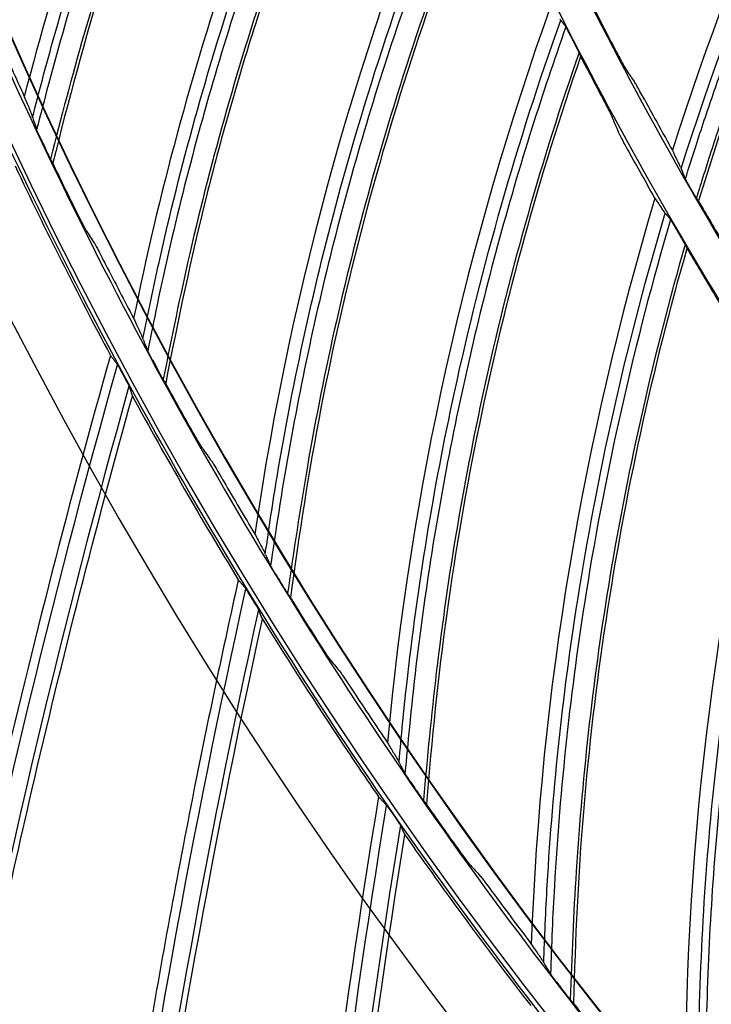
# Model space of a CAD drawing. Header units: centimetres. Extents: x 8435 to 34224, y 15581 to 23928.
# Tile 49 of 256: x 14685.36 to 14689.73, y 23610.2 to 23616.43. Entities that reach past the tile are written whole.
import ezdxf

# ---------------------------------------------------------------- set-up
doc = ezdxf.new("R2010")
doc.units = ezdxf.units.CM
doc.header["$LTSCALE"] = 0.2
doc.layers.add('1', color=7, linetype='Continuous', true_color=0xffffff)

# ---------------------------------------------------------------- blocks, each defined once
blk = doc.blocks.new('A$C992146fe')
at = {"layer": '1', "color": 0, "linetype": 'Continuous', "extrusion": (0, 0, -1)}
for radius in [59.146, 58.16, 57.606, 57.6]:
    blk.add_circle((-566.677, 326.301), radius, dxfattribs=at)
at = {"layer": '1', "color": 0, "linetype": 'Continuous'}
for centre, radius, start, end in [((566.657, 326.301), 65.216, 203.94849, 250.83515), ((626.963, 267.346), 115.75, 164.36825, 168.97627), ((630.174, 270.82), 115.75, 167.58223, 172.19055), ((633.185, 274.468), 115.75, 170.79637, 175.40484)]:
    blk.add_arc(centre, radius, start, end, dxfattribs=at)
at = {"layer": '1', "color": 0, "linetype": 'Continuous', "extrusion": (0, 0, -1)}
for centre, start, end in [((-626.963, 267.346), 11.12553, 15.74054), ((-630.174, 270.82), 7.91124, 12.52653), ((-633.185, 274.468), 4.69696, 9.31244)]:
    blk.add_arc(centre, 115.962, start, end, dxfattribs=at)
at = {"layer": '1', "color": 0, "linetype": 'Continuous'}
for centre, major_axis, ratio, start_param, end_param in [((566.672, 326.266), (-25.856, 59.409), 1, 1.562144, 1.803289), ((566.607, 326.416), (-26.015, 59.775), 0.999998, 1.578628, 1.8055)]:
    blk.add_ellipse(centre, major_axis=major_axis, ratio=ratio, start_param=start_param, end_param=end_param, dxfattribs=at)
for points, knots in [([(624.857, 326.301), (624.857, 328.223), (624.762, 330.138), (624.383, 333.958), (624.098, 335.86), (622.977, 341.462), (621.873, 345.087), (619.685, 350.361), (618.862, 352.1), (617.053, 355.475), (616.072, 357.106), (612.907, 361.834), (610.5, 364.768), (606.433, 368.83), (605.008, 370.119), (602.065, 372.53), (600.541, 373.658), (597.389, 375.762), (595.761, 376.737), (592.4, 378.533), (590.656, 379.357), (585.357, 381.547), (581.728, 382.644), (574.279, 384.124), (570.423, 384.503), (562.822, 384.498), (559.05, 384.127), (553.436, 383.011), (551.564, 382.542), (547.912, 381.432), (546.124, 380.791), (540.872, 378.614), (537.512, 376.823), (531.127, 372.556), (528.194, 370.144), (524.172, 366.123), (522.894, 364.715), (520.468, 361.762), (519.32, 360.213), (516.144, 355.459), (514.358, 352.117), (512.171, 346.846), (511.523, 345.038), (510.409, 341.37), (509.947, 339.523), (508.836, 333.94), (508.46, 330.166), (508.456, 324.423), (508.55, 322.501), (508.923, 318.712), (509.201, 316.836), (509.938, 313.119), (510.397, 311.278), (511.5, 307.633), (512.147, 305.818), (514.341, 300.515), (516.129, 297.171), (519.287, 292.434), (520.42, 290.902), (522.851, 287.935), (524.139, 286.513), (528.17, 282.478), (531.097, 280.071), (535.849, 276.887), (537.503, 275.893), (540.87, 274.09), (542.588, 273.277), (547.839, 271.097), (551.472, 269.985), (559.009, 268.478), (562.79, 268.106), (568.476, 268.098), (570.374, 268.188), (574.175, 268.557), (576.084, 268.838), (581.697, 269.948), (585.325, 271.045), (590.597, 273.218), (592.332, 274.034), (595.718, 275.839), (597.353, 276.817), (602.091, 279.975), (605.028, 282.374), (609.092, 286.424), (610.388, 287.85), (612.809, 290.791), (613.941, 292.314), (616.051, 295.461), (617.029, 297.086), (618.83, 300.439), (619.656, 302.175), (621.864, 307.483), (622.973, 311.125), (624.099, 316.741), (624.384, 318.646), (624.762, 322.463), (624.857, 324.379), (624.857, 326.301)], [0, 0, 0, 0, 0.015625, 0.015625, 0.03125, 0.03125, 0.0625, 0.0625, 0.078125, 0.078125, 0.09375, 0.09375, 0.125, 0.125, 0.140625, 0.140625, 0.15625, 0.15625, 0.171875, 0.171875, 0.1875, 0.1875, 0.21875, 0.21875, 0.25, 0.25, 0.28125, 0.28125, 0.296875, 0.296875, 0.3125, 0.3125, 0.34375, 0.34375, 0.375, 0.375, 0.390625, 0.390625, 0.40625, 0.40625, 0.4375, 0.4375, 0.453125, 0.453125, 0.46875, 0.46875, 0.5, 0.5, 0.515625, 0.515625, 0.53125, 0.53125, 0.546875, 0.546875, 0.5625, 0.5625, 0.59375, 0.59375, 0.609375, 0.609375, 0.625, 0.625, 0.65625, 0.65625, 0.671875, 0.671875, 0.6875, 0.6875, 0.71875, 0.71875, 0.75, 0.75, 0.765625, 0.765625, 0.78125, 0.78125, 0.8125, 0.8125, 0.828125, 0.828125, 0.84375, 0.84375, 0.875, 0.875, 0.890625, 0.890625, 0.90625, 0.90625, 0.921875, 0.921875, 0.9375, 0.9375, 0.96875, 0.96875, 0.984375, 0.984375, 1, 1, 1, 1]), ([(624.457, 326.301), (624.457, 324.392), (624.363, 322.49), (623.987, 318.698), (623.704, 316.807), (622.586, 311.229), (621.485, 307.612), (619.292, 302.341), (618.472, 300.616), (616.683, 297.287), (615.712, 295.673), (613.616, 292.547), (612.491, 291.035), (610.088, 288.114), (608.801, 286.698), (604.764, 282.676), (601.848, 280.293), (597.142, 277.157), (595.518, 276.185), (592.155, 274.394), (590.433, 273.583), (585.196, 271.424), (581.593, 270.335), (576.02, 269.233), (574.124, 268.954), (570.349, 268.587), (568.464, 268.498), (562.817, 268.506), (559.061, 268.875), (551.576, 270.373), (547.969, 271.476), (542.753, 273.642), (541.048, 274.449), (537.703, 276.24), (536.061, 277.227), (531.341, 280.388), (528.434, 282.779), (524.431, 286.787), (523.152, 288.199), (520.738, 291.145), (519.613, 292.667), (516.476, 297.371), (514.701, 300.693), (512.522, 305.959), (511.879, 307.761), (510.784, 311.382), (510.328, 313.21), (509.596, 316.901), (509.32, 318.764), (508.95, 322.527), (508.856, 324.436), (508.86, 330.139), (509.234, 333.888), (510.337, 339.432), (510.796, 341.267), (511.902, 344.909), (512.546, 346.705), (514.717, 351.939), (516.491, 355.258), (519.645, 359.98), (520.786, 361.518), (523.195, 364.451), (524.464, 365.849), (528.459, 369.842), (531.371, 372.238), (537.713, 376.476), (541.049, 378.255), (546.265, 380.417), (548.041, 381.053), (551.667, 382.155), (553.527, 382.621), (559.102, 383.73), (562.848, 384.098), (570.397, 384.103), (574.227, 383.727), (581.624, 382.256), (585.229, 381.167), (590.491, 378.992), (592.223, 378.174), (595.561, 376.39), (597.178, 375.422), (600.308, 373.333), (601.822, 372.212), (604.745, 369.818), (606.16, 368.538), (610.199, 364.503), (612.589, 361.59), (615.733, 356.894), (616.707, 355.275), (618.503, 351.923), (619.321, 350.195), (621.494, 344.958), (622.59, 341.358), (623.704, 335.794), (623.987, 333.905), (624.363, 330.112), (624.457, 328.209), (624.457, 326.301)], [0, 0, 0, 0, 0.015625, 0.015625, 0.03125, 0.03125, 0.0625, 0.0625, 0.078125, 0.078125, 0.09375, 0.09375, 0.109375, 0.109375, 0.125, 0.125, 0.15625, 0.15625, 0.171875, 0.171875, 0.1875, 0.1875, 0.21875, 0.21875, 0.234375, 0.234375, 0.25, 0.25, 0.28125, 0.28125, 0.3125, 0.3125, 0.328125, 0.328125, 0.34375, 0.34375, 0.375, 0.375, 0.390625, 0.390625, 0.40625, 0.40625, 0.4375, 0.4375, 0.453125, 0.453125, 0.46875, 0.46875, 0.484375, 0.484375, 0.5, 0.5, 0.53125, 0.53125, 0.546875, 0.546875, 0.5625, 0.5625, 0.59375, 0.59375, 0.609375, 0.609375, 0.625, 0.625, 0.65625, 0.65625, 0.6875, 0.6875, 0.703125, 0.703125, 0.71875, 0.71875, 0.75, 0.75, 0.78125, 0.78125, 0.8125, 0.8125, 0.828125, 0.828125, 0.84375, 0.84375, 0.859375, 0.859375, 0.875, 0.875, 0.90625, 0.90625, 0.921875, 0.921875, 0.9375, 0.9375, 0.96875, 0.96875, 0.984375, 0.984375, 1, 1, 1, 1]), ([(617.857, 326.301), (617.857, 329.683), (617.525, 333.009), (616.55, 337.917), (616.145, 339.539), (615.17, 342.756), (614.598, 344.354), (612.671, 349.005), (611.098, 351.945), (608.311, 356.12), (607.307, 357.476), (605.166, 360.085), (604.039, 361.327), (600.496, 364.869), (597.918, 366.989), (593.721, 369.796), (592.266, 370.668), (589.31, 372.247), (587.801, 372.961), (584.721, 374.237), (583.15, 374.801), (579.945, 375.775), (578.302, 376.187), (573.346, 377.174), (570.023, 377.499), (565.015, 377.502), (563.341, 377.421), (559.985, 377.092), (558.312, 376.844), (553.387, 375.864), (550.196, 374.898), (545.547, 372.976), (544.012, 372.251), (541.046, 370.666), (539.611, 369.806), (535.449, 367.027), (532.863, 364.911), (528.081, 360.135), (525.958, 357.543), (523.176, 353.385), (522.315, 351.953), (520.729, 348.992), (520.003, 347.457), (518.074, 342.804), (517.105, 339.612), (515.794, 333.053), (515.458, 329.66), (515.456, 322.977), (515.779, 319.657), (516.759, 314.707), (517.17, 313.061), (518.143, 309.851), (518.705, 308.279), (519.979, 305.197), (520.691, 303.688), (522.266, 300.734), (523.134, 299.283), (525.942, 295.075), (528.06, 292.495), (531.597, 288.951), (532.837, 287.824), (535.439, 285.684), (536.799, 284.675), (540.975, 281.881), (543.914, 280.307), (548.557, 278.378), (550.153, 277.804), (553.374, 276.825), (554.997, 276.418), (559.906, 275.438), (563.229, 275.104), (569.981, 275.097), (573.323, 275.427), (578.23, 276.398), (579.851, 276.801), (583.064, 277.772), (584.663, 278.342), (589.322, 280.268), (592.265, 281.838), (597.829, 285.546), (600.467, 287.706), (605.198, 292.43), (607.318, 295.005), (610.125, 299.193), (610.999, 300.648), (612.584, 303.607), (613.299, 305.116), (615.218, 309.736), (616.2, 312.946), (617.525, 319.571), (617.857, 322.918), (617.857, 326.301)], [0, 0, 0, 0, 0.03125, 0.03125, 0.046875, 0.046875, 0.0625, 0.0625, 0.09375, 0.09375, 0.109375, 0.109375, 0.125, 0.125, 0.15625, 0.15625, 0.171875, 0.171875, 0.1875, 0.1875, 0.203125, 0.203125, 0.21875, 0.21875, 0.25, 0.25, 0.265625, 0.265625, 0.28125, 0.28125, 0.3125, 0.3125, 0.328125, 0.328125, 0.34375, 0.34375, 0.375, 0.375, 0.40625, 0.40625, 0.421875, 0.421875, 0.4375, 0.4375, 0.46875, 0.46875, 0.5, 0.5, 0.53125, 0.53125, 0.546875, 0.546875, 0.5625, 0.5625, 0.578125, 0.578125, 0.59375, 0.59375, 0.625, 0.625, 0.640625, 0.640625, 0.65625, 0.65625, 0.6875, 0.6875, 0.703125, 0.703125, 0.71875, 0.71875, 0.75, 0.75, 0.78125, 0.78125, 0.796875, 0.796875, 0.8125, 0.8125, 0.84375, 0.84375, 0.875, 0.875, 0.90625, 0.90625, 0.921875, 0.921875, 0.9375, 0.9375, 0.96875, 0.96875, 1, 1, 1, 1]), ([(617.457, 326.301), (617.457, 322.944), (617.128, 319.623), (615.813, 313.05), (614.839, 309.865), (612.935, 305.282), (612.225, 303.784), (610.653, 300.849), (609.785, 299.405), (607, 295.249), (604.897, 292.694), (600.203, 288.008), (597.585, 285.864), (592.065, 282.186), (589.145, 280.627), (584.523, 278.717), (582.936, 278.151), (579.748, 277.188), (578.139, 276.788), (573.27, 275.824), (569.955, 275.497), (563.256, 275.504), (559.959, 275.836), (555.088, 276.808), (553.477, 277.212), (550.282, 278.183), (548.698, 278.752), (544.092, 280.666), (541.176, 282.228), (537.032, 285), (535.683, 286.001), (533.101, 288.125), (531.871, 289.242), (528.362, 292.759), (526.26, 295.319), (523.474, 299.494), (522.613, 300.934), (521.05, 303.865), (520.344, 305.362), (519.08, 308.42), (518.522, 309.98), (517.557, 313.164), (517.149, 314.798), (516.176, 319.709), (515.856, 323.004), (515.858, 329.634), (516.192, 333.001), (517.492, 339.508), (518.453, 342.675), (520.367, 347.292), (521.088, 348.815), (522.661, 351.752), (523.515, 353.174), (526.276, 357.299), (528.383, 359.87), (533.127, 364.61), (535.693, 366.709), (539.822, 369.466), (541.246, 370.32), (544.189, 371.892), (545.712, 372.611), (550.324, 374.518), (553.491, 375.477), (558.378, 376.449), (560.037, 376.695), (563.367, 377.022), (565.028, 377.102), (569.997, 377.099), (573.293, 376.776), (578.211, 375.798), (579.841, 375.388), (583.021, 374.422), (584.58, 373.863), (587.636, 372.596), (589.134, 371.888), (592.066, 370.321), (593.509, 369.456), (597.674, 366.671), (600.231, 364.568), (603.747, 361.053), (604.865, 359.821), (606.989, 357.232), (607.986, 355.887), (610.751, 351.745), (612.311, 348.827), (614.224, 344.213), (614.791, 342.627), (615.758, 339.436), (616.16, 337.826), (617.128, 332.957), (617.457, 329.657), (617.457, 326.301)], [0, 0, 0, 0, 0.03125, 0.03125, 0.0625, 0.0625, 0.078125, 0.078125, 0.09375, 0.09375, 0.125, 0.125, 0.15625, 0.15625, 0.1875, 0.1875, 0.203125, 0.203125, 0.21875, 0.21875, 0.25, 0.25, 0.28125, 0.28125, 0.296875, 0.296875, 0.3125, 0.3125, 0.34375, 0.34375, 0.359375, 0.359375, 0.375, 0.375, 0.40625, 0.40625, 0.421875, 0.421875, 0.4375, 0.4375, 0.453125, 0.453125, 0.46875, 0.46875, 0.5, 0.5, 0.53125, 0.53125, 0.5625, 0.5625, 0.578125, 0.578125, 0.59375, 0.59375, 0.625, 0.625, 0.65625, 0.65625, 0.671875, 0.671875, 0.6875, 0.6875, 0.71875, 0.71875, 0.734375, 0.734375, 0.75, 0.75, 0.78125, 0.78125, 0.796875, 0.796875, 0.8125, 0.8125, 0.828125, 0.828125, 0.84375, 0.84375, 0.875, 0.875, 0.890625, 0.890625, 0.90625, 0.90625, 0.9375, 0.9375, 0.953125, 0.953125, 0.96875, 0.96875, 1, 1, 1, 1]), ([(610.877, 326.301), (610.877, 323.379), (610.591, 320.505), (609.747, 316.262), (609.397, 314.86), (608.553, 312.078), (608.059, 310.699), (606.394, 306.685), (605.035, 304.143), (602.622, 300.532), (601.751, 299.356), (599.904, 297.108), (598.932, 296.038), (595.873, 292.982), (593.645, 291.15), (590.01, 288.721), (588.758, 287.972), (586.208, 286.611), (584.905, 285.996), (582.244, 284.894), (580.886, 284.407), (578.113, 283.566), (576.69, 283.209), (572.418, 282.361), (569.551, 282.081), (563.777, 282.08), (560.846, 282.369), (555.182, 283.498), (552.425, 284.333), (548.402, 285.998), (547.076, 286.625), (544.52, 287.993), (543.283, 288.736), (539.691, 291.136), (537.448, 292.973), (533.325, 297.097), (531.497, 299.329), (529.094, 302.923), (528.35, 304.163), (526.979, 306.726), (526.353, 308.05), (524.692, 312.063), (523.856, 314.818), (523.008, 319.073), (522.792, 320.519), (522.507, 323.416), (522.437, 324.861), (522.437, 329.185), (522.717, 332.055), (523.567, 336.339), (523.922, 337.756), (524.761, 340.523), (525.248, 341.88), (526.349, 344.541), (526.964, 345.845), (528.328, 348.399), (529.08, 349.657), (531.501, 353.281), (533.33, 355.507), (537.408, 359.591), (539.683, 361.46), (544.486, 364.67), (547.025, 366.03), (551.043, 367.697), (552.423, 368.193), (555.199, 369.035), (556.599, 369.386), (560.836, 370.23), (563.713, 370.519), (569.551, 370.522), (572.422, 370.238), (576.661, 369.398), (578.063, 369.049), (580.843, 368.209), (582.223, 367.716), (586.238, 366.055), (588.779, 364.699), (592.386, 362.294), (593.56, 361.426), (595.813, 359.58), (596.885, 358.608), (599.946, 355.551), (601.778, 353.327), (604.206, 349.702), (604.96, 348.448), (606.325, 345.897), (606.941, 344.595), (608.046, 341.936), (608.534, 340.579), (609.377, 337.811), (609.735, 336.393), (610.591, 332.11), (610.877, 329.222), (610.877, 326.301)], [0, 0, 0, 0, 0.03125, 0.03125, 0.046875, 0.046875, 0.0625, 0.0625, 0.09375, 0.09375, 0.109375, 0.109375, 0.125, 0.125, 0.15625, 0.15625, 0.171875, 0.171875, 0.1875, 0.1875, 0.203125, 0.203125, 0.21875, 0.21875, 0.25, 0.25, 0.28125, 0.28125, 0.3125, 0.3125, 0.328125, 0.328125, 0.34375, 0.34375, 0.375, 0.375, 0.40625, 0.40625, 0.421875, 0.421875, 0.4375, 0.4375, 0.46875, 0.46875, 0.484375, 0.484375, 0.5, 0.5, 0.53125, 0.53125, 0.546875, 0.546875, 0.5625, 0.5625, 0.578125, 0.578125, 0.59375, 0.59375, 0.625, 0.625, 0.65625, 0.65625, 0.6875, 0.6875, 0.703125, 0.703125, 0.71875, 0.71875, 0.75, 0.75, 0.78125, 0.78125, 0.796875, 0.796875, 0.8125, 0.8125, 0.84375, 0.84375, 0.859375, 0.859375, 0.875, 0.875, 0.90625, 0.90625, 0.921875, 0.921875, 0.9375, 0.9375, 0.953125, 0.953125, 0.96875, 0.96875, 1, 1, 1, 1]), ([(514.275, 301.932), (514.357, 302.251), (514.44, 302.569), (514.867, 304.087), (515.265, 305.272), (516.322, 307.951), (517.02, 309.432), (517.811, 310.862)], [0, 0, 0, 0, 0.102497, 0.102497, 0.491032, 0.491032, 1, 1, 1, 1]), ([(517.86, 310.766), (517.643, 310.373), (517.433, 309.975), (516.998, 309.113), (516.775, 308.647), (516.348, 307.707), (516.144, 307.233), (515.756, 306.276), (515.571, 305.794), (515.223, 304.822), (515.06, 304.332), (514.752, 303.346), (514.609, 302.85), (514.426, 302.161), (514.376, 301.97), (514.327, 301.779)], [0, 0, 0, 0, 0.139244, 0.139244, 0.299187, 0.299187, 0.459129, 0.459129, 0.619073, 0.619073, 0.779018, 0.779018, 0.938962, 0.938962, 1, 1, 1, 1]), ([(517.972, 310.419), (517.287, 309.156), (516.674, 307.852), (515.675, 305.359), (515.269, 304.177), (514.774, 302.456), (514.636, 301.932), (514.503, 301.407)], [0, 0, 0, 0, 0.445303, 0.445303, 0.832162, 0.832162, 1, 1, 1, 1]), ([(517.984, 310.368), (517.223, 308.96), (516.549, 307.5), (515.678, 305.228), (515.413, 304.463), (514.936, 302.92), (514.728, 302.14), (514.531, 301.357)], [0, 0, 0, 0, 0.5, 0.5, 0.75, 0.75, 1, 1, 1, 1]), ([(522.475, 301.286), (523.195, 303.577), (524.136, 305.798), (525.489, 308.287), (525.701, 308.66), (525.919, 309.03)], [0, 0, 0, 0, 0.84843, 0.84843, 1, 1, 1, 1]), ([(522.528, 301.155), (522.571, 301.292), (522.614, 301.429), (522.73, 301.787), (522.803, 302.007), (522.954, 302.445), (523.032, 302.664), (523.191, 303.099), (523.273, 303.317), (523.44, 303.749), (523.526, 303.965), (523.701, 304.394), (523.791, 304.608), (523.974, 305.034), (524.068, 305.246), (524.259, 305.669), (524.357, 305.879), (524.557, 306.298), (524.658, 306.506), (524.865, 306.921), (524.971, 307.128), (525.186, 307.539), (525.295, 307.744), (525.518, 308.151), (525.631, 308.353), (525.821, 308.686), (525.897, 308.817), (525.973, 308.947)], [0, 0, 0, 0, 0.05053, 0.05053, 0.132017, 0.132017, 0.213504, 0.213504, 0.294991, 0.294991, 0.376478, 0.376478, 0.457965, 0.457965, 0.539452, 0.539452, 0.62094, 0.62094, 0.702427, 0.702427, 0.783914, 0.783914, 0.865401, 0.865401, 0.946888, 0.946888, 1, 1, 1, 1]), ([(526.074, 308.714), (525.972, 308.537), (525.87, 308.36), (525.657, 307.98), (525.546, 307.777), (525.327, 307.368), (525.219, 307.162), (525.008, 306.749), (524.904, 306.542), (524.7, 306.125), (524.6, 305.916), (524.405, 305.495), (524.309, 305.284), (524.121, 304.86), (524.029, 304.647), (523.85, 304.219), (523.762, 304.004), (523.591, 303.573), (523.507, 303.357), (523.344, 302.923), (523.264, 302.705), (523.109, 302.268), (523.033, 302.049), (522.886, 301.609), (522.815, 301.388), (522.719, 301.082), (522.693, 300.998), (522.667, 300.913)], [0, 0, 0, 0, 0.071669, 0.071669, 0.153227, 0.153227, 0.234785, 0.234785, 0.316343, 0.316343, 0.397901, 0.397901, 0.479459, 0.479459, 0.561017, 0.561017, 0.642575, 0.642575, 0.724133, 0.724133, 0.805691, 0.805691, 0.887248, 0.887248, 0.968806, 0.968806, 1, 1, 1, 1]), ([(515.671, 299.131), (515.735, 299.454), (515.802, 299.777), (516.145, 301.316), (516.479, 302.52), (517.389, 305.253), (518.006, 306.769), (518.718, 308.24)], [0, 0, 0, 0, 0.102542, 0.102542, 0.491059, 0.491059, 1, 1, 1, 1]), ([(518.772, 308.147), (518.577, 307.743), (518.389, 307.334), (518.001, 306.45), (517.804, 305.973), (517.428, 305.011), (517.25, 304.526), (516.914, 303.55), (516.757, 303.058), (516.462, 302.069), (516.325, 301.571), (516.071, 300.57), (515.955, 300.067), (515.809, 299.368), (515.77, 299.175), (515.731, 298.982)], [0, 0, 0, 0, 0.139235, 0.139235, 0.299169, 0.299169, 0.459104, 0.459104, 0.61904, 0.61904, 0.778976, 0.778976, 0.938912, 0.938912, 1, 1, 1, 1]), ([(518.903, 307.807), (518.287, 306.508), (517.747, 305.173), (516.883, 302.63), (516.542, 301.427), (516.141, 299.682), (516.032, 299.151), (515.927, 298.619)], [0, 0, 0, 0, 0.445285, 0.445285, 0.832129, 0.832129, 1, 1, 1, 1]), ([(518.918, 307.756), (518.234, 306.309), (517.641, 304.814), (516.893, 302.499), (516.67, 301.721), (516.277, 300.154), (516.112, 299.364), (515.958, 298.571)], [0, 0, 0, 0, 0.5, 0.5, 0.75, 0.75, 1, 1, 1, 1]), ([(517.217, 296.411), (517.264, 296.737), (517.312, 297.063), (517.572, 298.618), (517.84, 299.839), (518.601, 302.616), (519.135, 304.164), (519.766, 305.671)], [0, 0, 0, 0, 0.102499, 0.102499, 0.491033, 0.491033, 1, 1, 1, 1]), ([(519.825, 305.582), (519.652, 305.167), (519.487, 304.749), (519.147, 303.845), (518.976, 303.358), (518.653, 302.377), (518.501, 301.883), (518.219, 300.89), (518.088, 300.391), (517.847, 299.387), (517.737, 298.882), (517.539, 297.869), (517.45, 297.36), (517.342, 296.655), (517.313, 296.46), (517.285, 296.265)], [0, 0, 0, 0, 0.139248, 0.139248, 0.299191, 0.299191, 0.459134, 0.459134, 0.619079, 0.619079, 0.779024, 0.779024, 0.938969, 0.938969, 1, 1, 1, 1]), ([(519.974, 305.249), (519.43, 303.918), (518.962, 302.556), (518.238, 299.97), (517.962, 298.75), (517.657, 296.986), (517.576, 296.451), (517.5, 295.914)], [0, 0, 0, 0, 0.445316, 0.445316, 0.832187, 0.832187, 1, 1, 1, 1]), ([(519.992, 305.199), (519.387, 303.717), (518.876, 302.192), (518.255, 299.84), (518.075, 299.051), (517.767, 297.465), (517.645, 296.667), (517.534, 295.867)], [0, 0, 0, 0, 0.5, 0.5, 0.75, 0.75, 1, 1, 1, 1]), ([(518.908, 293.779), (518.937, 294.107), (518.968, 294.434), (519.143, 296.001), (519.344, 297.235), (519.954, 300.049), (520.403, 301.624), (520.952, 303.163)], [0, 0, 0, 0, 0.102454, 0.102454, 0.491008, 0.491008, 1, 1, 1, 1]), ([(521.016, 303.077), (520.866, 302.653), (520.723, 302.227), (520.433, 301.306), (520.288, 300.81), (520.018, 299.813), (519.894, 299.312), (519.666, 298.305), (519.562, 297.799), (519.376, 296.784), (519.293, 296.274), (519.15, 295.251), (519.089, 294.738), (519.019, 294.029), (519.001, 293.833), (518.983, 293.637)], [0, 0, 0, 0, 0.139255, 0.139255, 0.299206, 0.299206, 0.459157, 0.459157, 0.619108, 0.619108, 0.779061, 0.779061, 0.939013, 0.939013, 1, 1, 1, 1]), ([(520.956, 303.158), (520.966, 303.144), (520.976, 303.131), (520.994, 303.108), (521.002, 303.098), (521.009, 303.088)], [0, 0, 0, 0, 0.57188, 0.57188, 1, 1, 1, 1]), ([(521.009, 303.088), (521.01, 303.087), (521.012, 303.084), (521.016, 303.077), (521.019, 303.072), (521.026, 303.058), (521.031, 303.048), (521.044, 303.025), (521.052, 303.009), (521.062, 302.988), (521.066, 302.982), (521.069, 302.976)], [0, 0, 0, 0, 0.16502, 0.16502, 0.328726, 0.328726, 0.558317, 0.558317, 0.871811, 0.871811, 1, 1, 1, 1]), ([(521.069, 302.976), (521.075, 302.963), (521.081, 302.951), (521.097, 302.921), (521.106, 302.904), (521.119, 302.878), (521.123, 302.87), (521.127, 302.862)], [0, 0, 0, 0, 0.324875, 0.324875, 0.791178, 0.791178, 1, 1, 1, 1]), ([(521.127, 302.862), (521.137, 302.843), (521.147, 302.824), (521.163, 302.792), (521.17, 302.778), (521.18, 302.757), (521.184, 302.749), (521.189, 302.738), (521.191, 302.734), (521.192, 302.732)], [0, 0, 0, 0, 0.352263, 0.352263, 0.636486, 0.636486, 0.840758, 0.840758, 1, 1, 1, 1]), ([(521.183, 302.752), (520.711, 301.394), (520.317, 300.009), (519.734, 297.387), (519.525, 296.154), (519.316, 294.376), (519.264, 293.837), (519.217, 293.298)], [0, 0, 0, 0, 0.445329, 0.445329, 0.832215, 0.832215, 1, 1, 1, 1]), ([(521.203, 302.703), (520.679, 301.191), (520.251, 299.641), (519.759, 297.258), (519.621, 296.461), (519.4, 294.861), (519.321, 294.058), (519.253, 293.253)], [0, 0, 0, 0, 0.5, 0.5, 0.75, 0.75, 1, 1, 1, 1]), ([(521.662, 302.749), (521.678, 302.72), (521.694, 302.69), (521.723, 302.635), (521.738, 302.608), (521.76, 302.569), (521.768, 302.554), (521.781, 302.532), (521.786, 302.524), (521.789, 302.52)], [0, 0, 0, 0, 0.29886, 0.29886, 0.590862, 0.590862, 0.804265, 0.804265, 1, 1, 1, 1]), ([(522.013, 302.154), (521.997, 302.184), (521.98, 302.213), (521.95, 302.268), (521.936, 302.294), (521.914, 302.334), (521.905, 302.349), (521.892, 302.371), (521.887, 302.379), (521.884, 302.383)], [0, 0, 0, 0, 0.298977, 0.298977, 0.590748, 0.590748, 0.804065, 0.804065, 1, 1, 1, 1]), ([(514.171, 302.199), (514.194, 302.142), (514.216, 302.089), (514.243, 302.018), (514.253, 301.994), (514.265, 301.961), (514.269, 301.95), (514.272, 301.94)], [0, 0, 0, 0, 0.517285, 0.517285, 0.825006, 0.825006, 1, 1, 1, 1]), ([(521.478, 302.18), (521.498, 302.142), (521.518, 302.104), (521.55, 302.042), (521.564, 302.016), (521.583, 301.978), (521.59, 301.964), (521.599, 301.946), (521.602, 301.94), (521.604, 301.936)], [0, 0, 0, 0, 0.373383, 0.373383, 0.655957, 0.655957, 0.861455, 0.861455, 1, 1, 1, 1]), ([(514.383, 301.657), (514.372, 301.68), (514.36, 301.704), (514.345, 301.738), (514.34, 301.749), (514.332, 301.767), (514.329, 301.774), (514.324, 301.784), (514.323, 301.788), (514.322, 301.791), (514.322, 301.791), (514.322, 301.791)], [0, 0, 0, 0, 0.43826, 0.43826, 0.662439, 0.662439, 0.838735, 0.838735, 0.972362, 0.972362, 1, 1, 1, 1]), ([(521.811, 301.505), (521.79, 301.542), (521.77, 301.579), (521.737, 301.64), (521.724, 301.666), (521.704, 301.704), (521.697, 301.718), (521.688, 301.736), (521.685, 301.742), (521.684, 301.746)], [0, 0, 0, 0, 0.369077, 0.369077, 0.653095, 0.653095, 0.859811, 0.859811, 1, 1, 1, 1]), ([(514.383, 301.657), (514.387, 301.648), (514.391, 301.639), (514.405, 301.61), (514.415, 301.589), (514.431, 301.555), (514.438, 301.541), (514.444, 301.526)], [0, 0, 0, 0, 0.203296, 0.203296, 0.674819, 0.674819, 1, 1, 1, 1]), ([(514.517, 301.38), (514.515, 301.382), (514.513, 301.386), (514.507, 301.398), (514.503, 301.406), (514.491, 301.429), (514.483, 301.445), (514.465, 301.483), (514.455, 301.505), (514.444, 301.526)], [0, 0, 0, 0, 0.152583, 0.152583, 0.344373, 0.344373, 0.635076, 0.635076, 1, 1, 1, 1]), ([(522.468, 301.302), (522.456, 301.327), (522.442, 301.358), (522.407, 301.431), (522.386, 301.473), (522.363, 301.519)], [0, 0, 0, 0, 0.496675, 0.496675, 1, 1, 1, 1]), ([(522.584, 301.054), (522.576, 301.068), (522.568, 301.083), (522.553, 301.11), (522.546, 301.122), (522.536, 301.141), (522.532, 301.148), (522.526, 301.159), (522.524, 301.163), (522.522, 301.167), (522.522, 301.167), (522.522, 301.168)], [0, 0, 0, 0, 0.305317, 0.305317, 0.574491, 0.574491, 0.776309, 0.776309, 0.93894, 0.93894, 1, 1, 1, 1]), ([(522.678, 300.896), (522.677, 300.898), (522.674, 300.901), (522.668, 300.911), (522.665, 300.917), (522.654, 300.934), (522.647, 300.946), (522.63, 300.974), (522.62, 300.992), (522.609, 301.011), (522.607, 301.014), (522.606, 301.016)], [0, 0, 0, 0, 0.175495, 0.175495, 0.348896, 0.348896, 0.616884, 0.616884, 0.95641, 0.95641, 1, 1, 1, 1]), ([(522.143, 300.912), (522.16, 300.886), (522.176, 300.861), (522.205, 300.816), (522.219, 300.796), (522.243, 300.761), (522.254, 300.746), (522.263, 300.733)], [0, 0, 0, 0, 0.332997, 0.332997, 0.665344, 0.665344, 1, 1, 1, 1]), ([(514.955, 300.502), (514.952, 300.506), (514.948, 300.514), (514.935, 300.537), (514.926, 300.554), (514.902, 300.601), (514.886, 300.633), (514.851, 300.701), (514.833, 300.738), (514.814, 300.775)], [0, 0, 0, 0, 0.160726, 0.160726, 0.363378, 0.363378, 0.671894, 0.671894, 1, 1, 1, 1]), ([(520.738, 291.241), (520.749, 291.57), (520.763, 291.899), (520.853, 293.473), (520.987, 294.716), (521.444, 297.559), (521.806, 299.156), (522.272, 300.723)], [0, 0, 0, 0, 0.102457, 0.102457, 0.491003, 0.491003, 1, 1, 1, 1]), ([(522.276, 300.717), (522.287, 300.705), (522.298, 300.692), (522.317, 300.67), (522.325, 300.66), (522.333, 300.651)], [0, 0, 0, 0, 0.57188, 0.57188, 1, 1, 1, 1]), ([(522.34, 300.64), (521.884, 299.093), (521.527, 297.516), (521.077, 294.697), (520.943, 293.457), (520.85, 291.844), (520.835, 291.472), (520.824, 291.1)], [0, 0, 0, 0, 0.49939, 0.49939, 0.88477, 0.88477, 1, 1, 1, 1]), ([(522.333, 300.651), (522.334, 300.65), (522.336, 300.647), (522.34, 300.64), (522.343, 300.635), (522.351, 300.622), (522.357, 300.612), (522.371, 300.589), (522.379, 300.575), (522.392, 300.554), (522.395, 300.548), (522.399, 300.542)], [0, 0, 0, 0, 0.165025, 0.165025, 0.328736, 0.328736, 0.558327, 0.558327, 0.871815, 0.871815, 1, 1, 1, 1]), ([(522.399, 300.542), (522.406, 300.53), (522.412, 300.518), (522.429, 300.489), (522.439, 300.472), (522.454, 300.447), (522.458, 300.44), (522.463, 300.432)], [0, 0, 0, 0, 0.324877, 0.324877, 0.79118, 0.79118, 1, 1, 1, 1]), ([(515.055, 300.346), (515.058, 300.342), (515.063, 300.334), (515.076, 300.31), (515.085, 300.294), (515.109, 300.248), (515.125, 300.216), (515.16, 300.148), (515.179, 300.112), (515.198, 300.075)], [0, 0, 0, 0, 0.161209, 0.161209, 0.364286, 0.364286, 0.672732, 0.672732, 1, 1, 1, 1]), ([(522.524, 300.325), (522.127, 298.943), (521.809, 297.539), (521.368, 294.889), (521.227, 293.649), (521.113, 291.861), (521.091, 291.319), (521.073, 290.778)], [0, 0, 0, 0, 0.445181, 0.445181, 0.832137, 0.832137, 1, 1, 1, 1]), ([(522.463, 300.432), (522.474, 300.414), (522.484, 300.395), (522.502, 300.363), (522.51, 300.35), (522.521, 300.33), (522.526, 300.322), (522.532, 300.311), (522.533, 300.307), (522.535, 300.305)], [0, 0, 0, 0, 0.352256, 0.352256, 0.63648, 0.63648, 0.840755, 0.840755, 1, 1, 1, 1]), ([(522.547, 300.277), (522.106, 298.739), (521.763, 297.168), (521.4, 294.762), (521.306, 293.958), (521.171, 292.349), (521.136, 291.542), (521.112, 290.735)], [0, 0, 0, 0, 0.5, 0.5, 0.75, 0.75, 1, 1, 1, 1]), ([(522.85, 299.769), (522.872, 299.733), (522.894, 299.695), (522.93, 299.636), (522.945, 299.611), (522.966, 299.574), (522.974, 299.56), (522.984, 299.542), (522.987, 299.536), (522.989, 299.533)], [0, 0, 0, 0, 0.373399, 0.373399, 0.655979, 0.655979, 0.861467, 0.861467, 1, 1, 1, 1]), ([(515.553, 299.392), (515.579, 299.336), (515.603, 299.285), (515.635, 299.215), (515.645, 299.192), (515.659, 299.16), (515.664, 299.149), (515.668, 299.139)], [0, 0, 0, 0, 0.517276, 0.517276, 0.825005, 0.825005, 1, 1, 1, 1]), ([(515.673, 299.126), (515.683, 299.101), (515.693, 299.075), (515.711, 299.031), (515.718, 299.012), (515.725, 298.993)], [0, 0, 0, 0, 0.574876, 0.574876, 1, 1, 1, 1]), ([(515.793, 298.862), (515.781, 298.885), (515.769, 298.909), (515.751, 298.942), (515.746, 298.952), (515.737, 298.97), (515.733, 298.977), (515.728, 298.987), (515.727, 298.99), (515.726, 298.993), (515.725, 298.993), (515.725, 298.993)], [0, 0, 0, 0, 0.438111, 0.438111, 0.66237, 0.66237, 0.838687, 0.838687, 0.972358, 0.972358, 1, 1, 1, 1]), ([(515.26, 298.922), (515.267, 298.913), (515.274, 298.904), (515.284, 298.891), (515.288, 298.887), (515.295, 298.878), (515.298, 298.873), (515.305, 298.864), (515.308, 298.86), (515.315, 298.851), (515.319, 298.847), (515.326, 298.838), (515.329, 298.833), (515.336, 298.825), (515.339, 298.82), (515.343, 298.816)], [0, 0, 0, 0, 0.25, 0.25, 0.375, 0.375, 0.5, 0.5, 0.625, 0.625, 0.75, 0.75, 0.875, 0.875, 1, 1, 1, 1]), ([(515.793, 298.862), (515.798, 298.854), (515.803, 298.845), (515.818, 298.817), (515.829, 298.797), (515.847, 298.763), (515.855, 298.749), (515.862, 298.736)], [0, 0, 0, 0, 0.203297, 0.203297, 0.674819, 0.674819, 1, 1, 1, 1]), ([(515.343, 298.816), (515.344, 298.815), (515.346, 298.812), (515.35, 298.804), (515.353, 298.799), (515.362, 298.784), (515.368, 298.773), (515.383, 298.746), (515.392, 298.729), (515.403, 298.709), (515.405, 298.705), (515.406, 298.702)], [0, 0, 0, 0, 0.166595, 0.166595, 0.331285, 0.331285, 0.583807, 0.583807, 0.93742, 0.93742, 1, 1, 1, 1]), ([(515.406, 298.702), (515.408, 298.7), (515.409, 298.698), (515.411, 298.694), (515.412, 298.693), (515.413, 298.69), (515.413, 298.689), (515.415, 298.687), (515.415, 298.686), (515.417, 298.683), (515.417, 298.682), (515.419, 298.68), (515.419, 298.678), (515.421, 298.676), (515.421, 298.675), (515.422, 298.674)], [0, 0, 0, 0, 0.25, 0.25, 0.375, 0.375, 0.5, 0.5, 0.625, 0.625, 0.75, 0.75, 0.875, 0.875, 1, 1, 1, 1]), ([(515.942, 298.593), (515.941, 298.595), (515.938, 298.599), (515.932, 298.611), (515.927, 298.619), (515.914, 298.641), (515.905, 298.657), (515.885, 298.693), (515.874, 298.714), (515.862, 298.736)], [0, 0, 0, 0, 0.152619, 0.152619, 0.344432, 0.344432, 0.635103, 0.635103, 1, 1, 1, 1]), ([(515.422, 298.674), (515.433, 298.654), (515.444, 298.633), (515.462, 298.599), (515.469, 298.585), (515.48, 298.564), (515.484, 298.556), (515.49, 298.545), (515.492, 298.541), (515.494, 298.537), (515.494, 298.536), (515.494, 298.535)], [0, 0, 0, 0, 0.352948, 0.352948, 0.610684, 0.610684, 0.793353, 0.793353, 0.932719, 0.932719, 1, 1, 1, 1]), ([(522.704, 288.807), (522.697, 289.136), (522.693, 289.465), (522.697, 291.042), (522.764, 292.29), (523.066, 295.154), (523.342, 296.768), (523.721, 298.357)], [0, 0, 0, 0, 0.102433, 0.102433, 0.490994, 0.490994, 1, 1, 1, 1]), ([(523.794, 298.278), (523.691, 297.841), (523.595, 297.401), (523.406, 296.454), (523.316, 295.946), (523.156, 294.926), (523.086, 294.414), (522.968, 293.388), (522.92, 292.874), (522.844, 291.845), (522.818, 291.329), (522.785, 290.297), (522.78, 289.78), (522.788, 289.067), (522.791, 288.871), (522.794, 288.674)], [0, 0, 0, 0, 0.13926, 0.13926, 0.299211, 0.299211, 0.459163, 0.459163, 0.619115, 0.619115, 0.779069, 0.779069, 0.939022, 0.939022, 1, 1, 1, 1]), ([(516.428, 297.741), (516.425, 297.745), (516.42, 297.752), (516.406, 297.775), (516.396, 297.791), (516.369, 297.836), (516.351, 297.867), (516.313, 297.934), (516.293, 297.97), (516.272, 298.006)], [0, 0, 0, 0, 0.160768, 0.160768, 0.363446, 0.363446, 0.671923, 0.671923, 1, 1, 1, 1]), ([(516.536, 297.59), (516.539, 297.586), (516.544, 297.579), (516.558, 297.556), (516.568, 297.54), (516.595, 297.495), (516.613, 297.464), (516.652, 297.399), (516.673, 297.363), (516.693, 297.328)], [0, 0, 0, 0, 0.16125, 0.16125, 0.364354, 0.364354, 0.67276, 0.67276, 1, 1, 1, 1]), ([(517.085, 296.665), (517.114, 296.611), (517.141, 296.561), (517.176, 296.493), (517.188, 296.471), (517.203, 296.439), (517.209, 296.429), (517.213, 296.419)], [0, 0, 0, 0, 0.517268, 0.517268, 0.825007, 0.825007, 1, 1, 1, 1]), ([(517.354, 296.15), (517.34, 296.172), (517.326, 296.194), (517.307, 296.226), (517.301, 296.237), (517.291, 296.254), (517.287, 296.26), (517.282, 296.27), (517.28, 296.273), (517.279, 296.276), (517.279, 296.276), (517.278, 296.277)], [0, 0, 0, 0, 0.437998, 0.437998, 0.662316, 0.662316, 0.83865, 0.83865, 0.972356, 0.972356, 1, 1, 1, 1]), ([(516.965, 295.982), (516.961, 295.986), (516.957, 295.991), (516.95, 295.999), (516.946, 296.003), (516.939, 296.012), (516.935, 296.016), (516.928, 296.025), (516.924, 296.029), (516.917, 296.037), (516.913, 296.042), (516.906, 296.05), (516.902, 296.054), (516.891, 296.067), (516.884, 296.075), (516.876, 296.084)], [0, 0, 0, 0, 0.125, 0.125, 0.25, 0.25, 0.375, 0.375, 0.5, 0.5, 0.625, 0.625, 0.75, 0.75, 1, 1, 1, 1]), ([(517.354, 296.15), (517.359, 296.141), (517.364, 296.133), (517.381, 296.105), (517.393, 296.086), (517.413, 296.053), (517.421, 296.04), (517.429, 296.027)], [0, 0, 0, 0, 0.203296, 0.203296, 0.674818, 0.674818, 1, 1, 1, 1]), ([(517.035, 295.873), (517.023, 295.891), (517.012, 295.91), (516.994, 295.937), (516.988, 295.947), (516.978, 295.963), (516.974, 295.969), (516.968, 295.978), (516.966, 295.981), (516.965, 295.982)], [0, 0, 0, 0, 0.387443, 0.387443, 0.63406, 0.63406, 0.821455, 0.821455, 1, 1, 1, 1]), ([(517.517, 295.889), (517.515, 295.891), (517.513, 295.895), (517.505, 295.906), (517.5, 295.914), (517.486, 295.935), (517.477, 295.95), (517.455, 295.985), (517.442, 296.006), (517.429, 296.027)], [0, 0, 0, 0, 0.152641, 0.152641, 0.344469, 0.344469, 0.635126, 0.635126, 1, 1, 1, 1]), ([(517.052, 295.845), (517.051, 295.846), (517.05, 295.847), (517.049, 295.85), (517.048, 295.851), (517.047, 295.853), (517.046, 295.854), (517.045, 295.856), (517.044, 295.858), (517.042, 295.86), (517.042, 295.861), (517.04, 295.863), (517.04, 295.865), (517.037, 295.868), (517.036, 295.87), (517.035, 295.873)], [0, 0, 0, 0, 0.125, 0.125, 0.25, 0.25, 0.375, 0.375, 0.5, 0.5, 0.625, 0.625, 0.75, 0.75, 1, 1, 1, 1]), ([(517.132, 295.711), (517.131, 295.712), (517.129, 295.715), (517.125, 295.723), (517.122, 295.729), (517.113, 295.744), (517.106, 295.755), (517.09, 295.782), (517.079, 295.8), (517.063, 295.826), (517.057, 295.836), (517.052, 295.845)], [0, 0, 0, 0, 0.147017, 0.147017, 0.292247, 0.292247, 0.519323, 0.519323, 0.833324, 0.833324, 1, 1, 1, 1]), ([(517.182, 295.586), (517.515, 295.05), (517.856, 294.52), (518.353, 293.776), (518.5, 293.558), (518.649, 293.341)], [0, 0, 0, 0, 0.706012, 0.706012, 1, 1, 1, 1]), ([(518.047, 295.064), (518.044, 295.068), (518.039, 295.075), (518.024, 295.097), (518.013, 295.113), (517.984, 295.156), (517.964, 295.186), (517.923, 295.25), (517.9, 295.285), (517.878, 295.32)], [0, 0, 0, 0, 0.160773, 0.160773, 0.36346, 0.36346, 0.671944, 0.671944, 1, 1, 1, 1]), ([(518.164, 294.92), (518.167, 294.916), (518.173, 294.908), (518.188, 294.887), (518.199, 294.871), (518.228, 294.828), (518.248, 294.798), (518.29, 294.735), (518.313, 294.7), (518.335, 294.666)], [0, 0, 0, 0, 0.161241, 0.161241, 0.364333, 0.364333, 0.672736, 0.672736, 1, 1, 1, 1]), ([(518.762, 294.025), (518.793, 293.975), (518.821, 293.928), (518.869, 293.848), (518.889, 293.814), (518.904, 293.787)], [0, 0, 0, 0, 0.495476, 0.495476, 1, 1, 1, 1]), ([(519.058, 293.525), (519.043, 293.546), (519.029, 293.568), (519.008, 293.599), (519.001, 293.609), (518.99, 293.626), (518.986, 293.632), (518.98, 293.641), (518.978, 293.645), (518.977, 293.647), (518.977, 293.648), (518.976, 293.648)], [0, 0, 0, 0, 0.438151, 0.438151, 0.662388, 0.662388, 0.838699, 0.838699, 0.972359, 0.972359, 1, 1, 1, 1]), ([(519.058, 293.525), (519.064, 293.517), (519.069, 293.509), (519.088, 293.482), (519.101, 293.463), (519.122, 293.432), (519.131, 293.419), (519.14, 293.406)], [0, 0, 0, 0, 0.203296, 0.203296, 0.674818, 0.674818, 1, 1, 1, 1]), ([(518.649, 293.341), (518.657, 293.333), (518.665, 293.325), (518.676, 293.312), (518.68, 293.308), (518.688, 293.3), (518.692, 293.296), (518.7, 293.288), (518.704, 293.284), (518.712, 293.276), (518.716, 293.272), (518.723, 293.264), (518.727, 293.26), (518.735, 293.252), (518.739, 293.248), (518.743, 293.244)], [0, 0, 0, 0, 0.25, 0.25, 0.375, 0.375, 0.5, 0.5, 0.625, 0.625, 0.75, 0.75, 0.875, 0.875, 1, 1, 1, 1]), ([(519.235, 293.273), (519.234, 293.275), (519.231, 293.279), (519.223, 293.29), (519.217, 293.297), (519.202, 293.318), (519.192, 293.333), (519.168, 293.366), (519.154, 293.386), (519.14, 293.406)], [0, 0, 0, 0, 0.152607, 0.152607, 0.344412, 0.344412, 0.635097, 0.635097, 1, 1, 1, 1]), ([(518.743, 293.244), (518.744, 293.243), (518.746, 293.24), (518.752, 293.233), (518.755, 293.228), (518.765, 293.214), (518.772, 293.204), (518.79, 293.179), (518.802, 293.163), (518.815, 293.144), (518.817, 293.141), (518.819, 293.139)], [0, 0, 0, 0, 0.166588, 0.166588, 0.331271, 0.331271, 0.583791, 0.583791, 0.937414, 0.937414, 1, 1, 1, 1]), ([(518.819, 293.139), (518.82, 293.136), (518.822, 293.134), (518.824, 293.131), (518.825, 293.13), (518.827, 293.127), (518.827, 293.126), (518.829, 293.124), (518.83, 293.123), (518.831, 293.121), (518.832, 293.12), (518.834, 293.117), (518.834, 293.116), (518.836, 293.114), (518.837, 293.113), (518.837, 293.112)], [0, 0, 0, 0, 0.25, 0.25, 0.375, 0.375, 0.5, 0.5, 0.625, 0.625, 0.75, 0.75, 0.875, 0.875, 1, 1, 1, 1]), ([(518.837, 293.112), (518.851, 293.093), (518.864, 293.074), (518.885, 293.042), (518.894, 293.029), (518.907, 293.01), (518.912, 293.002), (518.919, 292.991), (518.922, 292.987), (518.924, 292.984), (518.925, 292.983), (518.925, 292.982)], [0, 0, 0, 0, 0.352972, 0.352972, 0.610707, 0.610707, 0.793368, 0.793368, 0.932723, 0.932723, 1, 1, 1, 1]), ([(519.81, 292.478), (519.807, 292.482), (519.801, 292.489), (519.784, 292.51), (519.773, 292.525), (519.742, 292.567), (519.72, 292.596), (519.675, 292.658), (519.651, 292.691), (519.627, 292.725)], [0, 0, 0, 0, 0.160746, 0.160746, 0.363413, 0.363413, 0.671914, 0.671914, 1, 1, 1, 1]), ([(519.934, 292.34), (519.938, 292.337), (519.943, 292.33), (519.96, 292.309), (519.971, 292.294), (520.003, 292.252), (520.024, 292.223), (520.07, 292.162), (520.094, 292.129), (520.119, 292.096)], [0, 0, 0, 0, 0.161225, 0.161225, 0.36431, 0.36431, 0.672738, 0.672738, 1, 1, 1, 1]), ([(520.58, 291.479), (520.614, 291.429), (520.647, 291.382), (520.689, 291.319), (520.703, 291.297), (520.722, 291.268), (520.728, 291.258), (520.734, 291.249)], [0, 0, 0, 0, 0.517276, 0.517276, 0.825008, 0.825008, 1, 1, 1, 1]), ([(520.902, 290.996), (520.887, 291.017), (520.87, 291.038), (520.848, 291.067), (520.841, 291.077), (520.829, 291.093), (520.825, 291.099), (520.818, 291.108), (520.816, 291.111), (520.815, 291.114), (520.814, 291.114), (520.814, 291.114)], [0, 0, 0, 0, 0.438119, 0.438119, 0.662373, 0.662373, 0.838689, 0.838689, 0.972358, 0.972358, 1, 1, 1, 1]), ([(520.902, 290.996), (520.908, 290.988), (520.914, 290.981), (520.934, 290.955), (520.948, 290.937), (520.972, 290.907), (520.981, 290.894), (520.991, 290.882)], [0, 0, 0, 0, 0.203294, 0.203294, 0.674818, 0.674818, 1, 1, 1, 1]), ([(521.093, 290.755), (521.091, 290.756), (521.088, 290.76), (521.08, 290.77), (521.074, 290.777), (521.057, 290.797), (521.046, 290.811), (521.021, 290.844), (521.006, 290.863), (520.991, 290.882)], [0, 0, 0, 0, 0.152615, 0.152615, 0.344425, 0.344425, 0.635103, 0.635103, 1, 1, 1, 1])]:
    blk.add_open_spline(points, degree=3, knots=knots, dxfattribs=at)
for points in [[(517.725, 311.075), (516.174, 308.287), (514.971, 305.291), (514.171, 302.199)], [(525.817, 309.227), (524.376, 306.792), (523.221, 304.213), (522.363, 301.519)], [(526.089, 308.669), (524.661, 306.211), (523.521, 303.595), (522.693, 300.876)], [(518.622, 308.448), (517.224, 305.58), (516.184, 302.523), (515.553, 299.392)], [(519.659, 305.874), (518.418, 302.935), (517.546, 299.826), (517.085, 296.665)], [(520.833, 303.359), (519.752, 300.354), (519.051, 297.207), (518.762, 294.025)], [(521.381, 303.294), (521.473, 303.112), (521.567, 302.93), (521.662, 302.749)], [(520.956, 303.158), (520.953, 303.162), (520.949, 303.167), (520.944, 303.174)], [(513.854, 302.9), (513.958, 302.666), (514.064, 302.432), (514.171, 302.199)], [(521.192, 302.732), (521.196, 302.722), (521.199, 302.713), (521.203, 302.703)], [(521.203, 302.703), (521.294, 302.528), (521.385, 302.354), (521.478, 302.18)], [(521.789, 302.52), (521.82, 302.474), (521.852, 302.428), (521.884, 302.383)], [(522.013, 302.154), (522.128, 301.942), (522.245, 301.73), (522.363, 301.519)], [(514.277, 301.927), (514.276, 301.931), (514.274, 301.935), (514.272, 301.94)], [(521.684, 301.746), (521.657, 301.809), (521.63, 301.872), (521.604, 301.936)], [(514.277, 301.927), (514.292, 301.882), (514.307, 301.836), (514.322, 301.791)], [(522.143, 300.912), (522.031, 301.109), (521.92, 301.307), (521.811, 301.505)], [(514.054, 301.319), (514.438, 300.509), (514.84, 299.711), (515.26, 298.922)], [(514.517, 301.38), (514.521, 301.372), (514.526, 301.364), (514.531, 301.357)], [(514.814, 300.775), (514.719, 300.968), (514.624, 301.162), (514.531, 301.357)], [(522.468, 301.302), (522.472, 301.292), (522.475, 301.284), (522.478, 301.277)], [(522.522, 301.168), (522.507, 301.204), (522.493, 301.241), (522.478, 301.277)], [(522.606, 301.016), (522.599, 301.029), (522.592, 301.041), (522.584, 301.054)], [(522.143, 300.912), (521.227, 297.856), (520.696, 294.672), (520.58, 291.479)], [(522.693, 300.876), (522.688, 300.883), (522.683, 300.889), (522.678, 300.896)], [(522.693, 300.876), (522.795, 300.7), (522.899, 300.524), (523.003, 300.348)], [(522.276, 300.717), (522.272, 300.721), (522.268, 300.727), (522.263, 300.733)], [(514.955, 300.502), (514.988, 300.45), (515.022, 300.398), (515.055, 300.346)], [(522.535, 300.305), (522.539, 300.296), (522.543, 300.287), (522.547, 300.277)], [(522.547, 300.277), (522.647, 300.107), (522.748, 299.938), (522.85, 299.769)], [(515.198, 300.075), (515.315, 299.847), (515.433, 299.619), (515.553, 299.392)], [(515.673, 299.126), (515.672, 299.13), (515.67, 299.134), (515.668, 299.139)], [(515.26, 298.922), (514.744, 297.096), (514.274, 295.263), (513.85, 293.425)], [(515.942, 298.593), (515.947, 298.586), (515.953, 298.578), (515.958, 298.571)], [(516.272, 298.006), (516.166, 298.193), (516.062, 298.382), (515.958, 298.571)], [(515.494, 298.535), (515.509, 298.493), (515.523, 298.45), (515.537, 298.408)], [(523.582, 298.539), (522.834, 295.439), (522.476, 292.23), (522.532, 289.036)], [(514.267, 293.425), (514.652, 295.09), (515.076, 296.751), (515.537, 298.408)], [(515.537, 298.408), (515.966, 297.623), (516.412, 296.848), (516.876, 296.084)], [(516.428, 297.741), (516.464, 297.69), (516.5, 297.64), (516.536, 297.59)], [(516.693, 297.328), (516.822, 297.106), (516.953, 296.885), (517.085, 296.665)], [(517.219, 296.406), (517.217, 296.41), (517.215, 296.414), (517.213, 296.419)], [(517.219, 296.406), (517.239, 296.363), (517.259, 296.32), (517.278, 296.277)], [(516.876, 296.084), (516.679, 295.198), (516.492, 294.312), (516.316, 293.425)], [(517.517, 295.889), (517.522, 295.882), (517.528, 295.875), (517.534, 295.867)], [(517.878, 295.32), (517.762, 295.502), (517.647, 295.684), (517.534, 295.867)], [(517.182, 295.586), (517.165, 295.628), (517.148, 295.669), (517.132, 295.711)], [(515.567, 286.496), (515.982, 289.532), (516.519, 292.563), (517.182, 295.586)], [(518.047, 295.064), (518.086, 295.016), (518.125, 294.968), (518.164, 294.92)], [(518.335, 294.666), (518.476, 294.451), (518.618, 294.238), (518.762, 294.025)], [(518.91, 293.774), (518.908, 293.778), (518.906, 293.782), (518.904, 293.787)], [(518.91, 293.774), (518.932, 293.732), (518.954, 293.69), (518.976, 293.648)], [(513.415, 289.423), (513.545, 290.092), (513.817, 291.429), (514.113, 292.76), (514.267, 293.425)], [(516.316, 293.425), (516.103, 292.35), (515.706, 290.196), (515.371, 288.031), (515.219, 286.946)], [(518.649, 293.341), (518.174, 290.461), (517.811, 287.582), (517.557, 284.703)], [(519.235, 293.273), (519.241, 293.267), (519.247, 293.26), (519.253, 293.253)], [(519.627, 292.725), (519.501, 292.9), (519.377, 293.076), (519.253, 293.253)], [(518.925, 292.982), (518.944, 292.942), (518.963, 292.901), (518.982, 292.861)], [(517.935, 284.374), (518.178, 287.203), (518.526, 290.031), (518.982, 292.861)], [(518.982, 292.861), (519.494, 292.13), (520.024, 291.41), (520.573, 290.701)], [(519.81, 292.478), (519.851, 292.432), (519.893, 292.386), (519.934, 292.34)], [(520.119, 292.096), (520.271, 291.89), (520.425, 291.684), (520.58, 291.479)], [(520.741, 291.237), (520.739, 291.24), (520.737, 291.244), (520.734, 291.249)], [(520.741, 291.237), (520.765, 291.196), (520.79, 291.155), (520.814, 291.114)], [(521.093, 290.755), (521.099, 290.748), (521.106, 290.741), (521.112, 290.735)], [(521.514, 290.228), (521.379, 290.396), (521.245, 290.565), (521.112, 290.735)]]:
    blk.add_open_spline(points, degree=3, dxfattribs=at)

msp = doc.modelspace()

# ---------------------------------------------------------------- block references
at = {"xscale": 0.5, "yscale": 0.5, "zscale": 0.5}
msp.add_blockref('A$C992146fe', (14428.3007, 23464.8437), dxfattribs=at)

doc.saveas('drawing.dxf')
